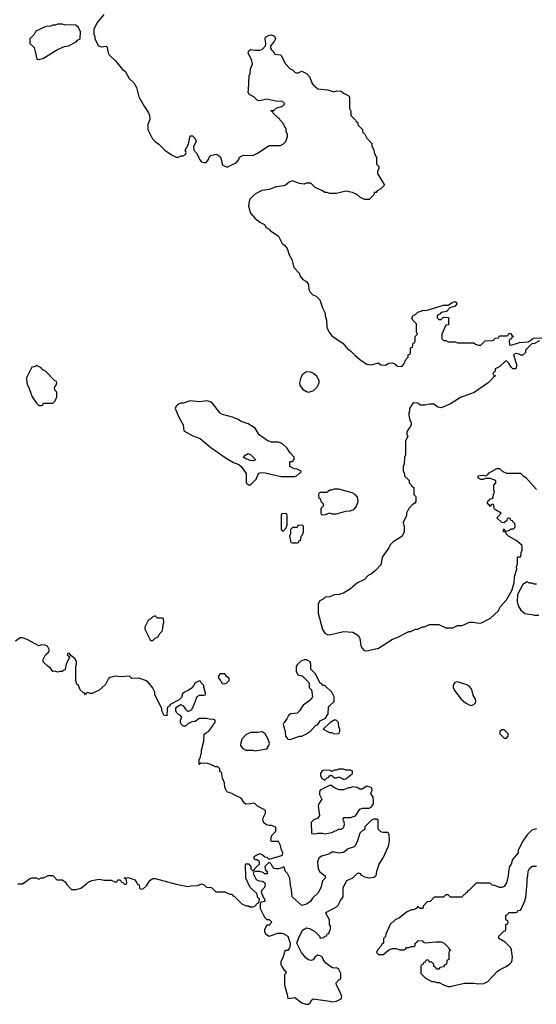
# Model space of a CAD drawing. Header units: inches. Extents: x 2494115 to 2685112, y 774173 to 915163.
# Tile 193 of 215: x 2640966 to 2645407, y 891805 to 900274. Entities that reach past the tile are written whole.
import ezdxf

# ---------------------------------------------------------------- set-up
doc = ezdxf.new("R2010")
doc.units = ezdxf.units.IN
doc.header["$MEASUREMENT"] = 0
doc.layers.add('C6849', color=7, linetype='Continuous')
doc.layers.add('C6940', color=7, linetype='Continuous')

msp = doc.modelspace()

# ---------------------------------------------------------------- linework, layer by layer
at = {"layer": 'C6849', "color": 5, "elevation": 60}
for points in [[(2641098.2, 900000), (2641114, 899934), (2641132, 899932), (2641170, 899942.8), (2641261.3, 900000)], [(2641724.2, 900000), (2641726, 899990), (2641736, 899970), (2641790, 899921), (2641850, 899844.7), (2641871, 899830), (2641907.5, 899767.5), (2641946, 899730), (2641970.5, 899690.5), (2641991, 899610), (2642034.8, 899530), (2642073.2, 899473.2), (2642081, 899450), (2642085.4, 899414.6), (2642066.4, 899373.6), (2642066.8, 899330), (2642107.5, 899247.5), (2642130, 899224.7), (2642162, 899202), (2642212, 899150), (2642270, 899112), (2642310, 899092), (2642330, 899092), (2642350, 899102), (2642370, 899102), (2642390, 899114), (2642398, 899130), (2642388, 899150), (2642417.2, 899202.8), (2642430, 899274), (2642450, 899274), (2642470, 899254), (2642482, 899230), (2642459.6, 899180.4), (2642462, 899150), (2642485.4, 899125.4), (2642501, 899101), (2642512, 899070), (2642530, 899052), (2642550, 899044.7), (2642570, 899046), (2642588.7, 899070), (2642595.3, 899090), (2642610, 899104.7), (2642656, 899116), (2642670, 899112), (2642690.9, 899090.9), (2642704.7, 899050), (2642706, 899026), (2642750, 899004.7), (2642830, 899044.7), (2642848.7, 899070), (2642855.3, 899090), (2642870, 899101), (2642892.9, 899107.1), (2642970, 899104.7), (2643010, 899124.7), (2643110, 899191.3), (2643208.4, 899191.6), (2643234.6, 899205.4), (2643253.6, 899226.4), (2643268, 899270), (2643268, 899290), (2643258, 899310), (2643256.4, 899336.4), (2643240.4, 899360.4), (2643236.4, 899376.4), (2643206, 899410), (2643202, 899422), (2643190, 899426), (2643146, 899470), (2643142, 899482), (2643126, 899490), (2643130, 899494), (2643150, 899494), (2643170, 899512), (2643226, 899530), (2643246, 899550), (2643226, 899570), (2643166.4, 899573.6), (2643090, 899589), (2643030, 899575.3), (2643010, 899578), (2642978, 899610), (2642938, 899630), (2642929, 899650), (2642934, 899670), (2642938, 899790), (2642948, 899810), (2642948.7, 899850), (2642968, 899890), (2642958, 899930), (2642930, 899986), (2642933.3, 900000)], [(2643144, 900000), (2643154, 899990), (2643158, 899978), (2643210, 899972), (2643250, 899894), (2643290, 899852), (2643310, 899842), (2643330, 899822), (2643350, 899814), (2643390, 899832), (2643431.3, 899811.3), (2643459.8, 899779.8), (2643478, 899730), (2643490, 899712), (2643530, 899678), (2643610.7, 899670.7), (2643670, 899654), (2643690, 899662), (2643730, 899658), (2643750, 899642), (2643790, 899622), (2643802, 899610), (2643802, 899510), (2643812.7, 899487.3), (2643814, 899450), (2643854, 899410), (2643858, 899398), (2643874, 899390), (2643874, 899370), (2643914, 899330), (2643914, 899310), (2643934, 899290), (2643950, 899254), (2643994, 899210), (2643994, 899190), (2644011.6, 899151.6), (2644012.7, 899132.7), (2644023.6, 899103.6), (2644034, 899090), (2644034, 899030), (2644052, 899010), (2644052, 898990), (2644042, 898970), (2644042, 898950), (2644102, 898850), (2644070, 898818), (2644039.6, 898800.4), (2644030, 898788), (2644014, 898786), (2644010, 898766), (2643970, 898726), (2643930, 898726), (2643890, 898748), (2643870, 898768), (2643827.3, 898787.3), (2643770, 898798), (2643690, 898778), (2643630, 898778), (2643610, 898788), (2643590, 898788), (2643570, 898802), (2643506, 898830), (2643467.3, 898867.3), (2643432.7, 898867.3), (2643410, 898858), (2643370, 898865.2), (2643310, 898889), (2643282.5, 898877.5), (2643250.6, 898849.4), (2643236.8, 898843.2), (2643170, 898835.1), (2643110, 898812.3), (2643050, 898804.2), (2643030, 898796.9), (2642985.5, 898770), (2642945.5, 898730), (2642937.1, 898710), (2642933.4, 898670), (2642951, 898610), (2642990, 898564.7), (2643031.1, 898531.1), (2643070.7, 898510.7), (2643085.4, 898485.4), (2643110, 898472), (2643119.6, 898459.6), (2643190.9, 898410.9), (2643222, 898350), (2643238, 898338), (2643265.4, 898305.4), (2643282, 898250), (2643304.7, 898210), (2643322, 898142), (2643372, 898090), (2643374, 898070), (2643399.6, 898039.6), (2643430, 898022), (2643450, 897992), (2643451.6, 897951.6), (2643462, 897930), (2643486.4, 897906.4), (2643515.3, 897895.3), (2643545.4, 897865.4), (2643570, 897794), (2643591.3, 897750), (2643591.3, 897730), (2643604.7, 897690), (2643606, 897630), (2643624.7, 897590), (2643650.9, 897550.9), (2643744.7, 897490), (2643783.5, 897443.5), (2643810, 897424.7), (2643850, 897384.7), (2643901.4, 897341.4), (2643950.9, 897310.9), (2643990, 897306), (2644050, 897322), (2644070, 897304.7), (2644110, 897302), (2644140.4, 897319.6), (2644170, 897322), (2644190, 897314), (2644212.7, 897292.7), (2644250, 897292), (2644268, 897310), (2644286, 897350), (2644306, 897370), (2644306, 897390), (2644322, 897398), (2644326, 897410), (2644326, 897450), (2644342, 897458), (2644347.3, 897492.7), (2644362, 897498), (2644366, 897510), (2644366, 897550), (2644386, 897570), (2644378, 897590), (2644376.4, 897656.4), (2644346, 897690), (2644338, 897710), (2644348, 897730), (2644370, 897738), (2644390, 897758), (2644426, 897770), (2644426, 897774), (2644452, 897772), (2644490, 897780.7), (2644610, 897818.8), (2644650, 897818), (2644690, 897844.7), (2644710, 897851), (2644722, 897842), (2644724.7, 897830), (2644710, 897808.7), (2644664.7, 897795.3), (2644636, 897764), (2644590, 897755.3), (2644578, 897742), (2644554, 897730), (2644554, 897710), (2644570, 897694), (2644590, 897694), (2644610, 897714), (2644651.6, 897711.6), (2644651.6, 897648.4), (2644630, 897646), (2644594, 897570), (2644594, 897530), (2644610, 897514), (2644630, 897514), (2644650, 897502), (2644710, 897502), (2644730, 897494), (2644870, 897494), (2644883.6, 897483.6), (2644910, 897474), (2644930, 897474), (2644968.4, 897511.6), (2645030, 897514), (2645042, 897518), (2645050, 897534), (2645082, 897538), (2645090, 897554), (2645150, 897554), (2645162, 897558), (2645170, 897574), (2645190, 897574), (2645198, 897558), (2645212, 897550), (2645198, 897542), (2645192.7, 897527.3), (2645178, 897522), (2645174, 897510), (2645178, 897478), (2645190, 897474), (2645263.1, 897496.9), (2645336.4, 897503.6), (2645390, 897538), (2645454, 897534)], [(2645434, 897510), (2645391.6, 897488.4), (2645370, 897486), (2645314, 897430), (2645314, 897410), (2645292.7, 897387.3), (2645272.7, 897387.3), (2645256.4, 897396.4), (2645230, 897402), (2645212, 897390), (2645238, 897310), (2645238, 897290), (2645230.6, 897269.4), (2645206, 897270), (2645190, 897286), (2645170, 897318), (2645150, 897338), (2645143.6, 897336.4), (2645094, 897290), (2645054, 897270), (2645054, 897250), (2645034, 897230), (2645038, 897218), (2645052.7, 897212.7), (2645052.7, 897207.3), (2645038, 897202), (2645034, 897190), (2644992, 897150), (2644873.4, 897066.6), (2644755.3, 897024.7), (2644670.5, 896969.5), (2644590, 896935.3), (2644560.4, 896940.4), (2644527.3, 896967.3), (2644490, 896968), (2644450, 896958), (2644410, 896958), (2644390, 896975.3), (2644350, 896978), (2644345.4, 896974.6), (2644318, 896930), (2644318, 896910), (2644311.3, 896890), (2644311.3, 896870), (2644321, 896830), (2644332, 896810), (2644331.6, 896791.6), (2644325.4, 896774.6), (2644310, 896758), (2644294, 896730), (2644294, 896710), (2644302, 896690), (2644282, 896650), (2644282, 896530), (2644272.7, 896507.3), (2644272, 896450), (2644262, 896430), (2644262, 896390), (2644274, 896370), (2644274, 896350), (2644314, 896310), (2644314, 896290), (2644332.7, 896272.7), (2644338, 896258), (2644354, 896250), (2644354, 896190), (2644371.1, 896171.1), (2644372, 896130), (2644363.6, 896116.4), (2644339.6, 896100.4), (2644312, 896070), (2644291.3, 896030), (2644291.1, 896008.9), (2644262, 895950), (2644271.3, 895910), (2644270, 895866), (2644251.1, 895828.9), (2644176.9, 895783.1), (2644150, 895758), (2644138, 895730), (2644082, 895650), (2644070, 895586), (2644023.6, 895536.4), (2643990, 895508), (2643965.4, 895494.6), (2643930, 895458), (2643871.1, 895428.9), (2643810, 895378), (2643750, 895342), (2643711.1, 895328.9), (2643670, 895328), (2643631.1, 895308.9), (2643592.7, 895307.3), (2643574, 895290), (2643545.4, 895274.6), (2643531.6, 895248.4), (2643531, 895170), (2643567.9, 895027.9), (2643590, 894996), (2643610, 894986), (2643630, 894982.8), (2643750, 895010.8), (2643830, 895004.7), (2643865.4, 894985.4), (2643882, 894970), (2643891.3, 894950), (2643898, 894890), (2643906, 894870), (2643928, 894848), (2643950, 894844), (2644050, 894868), (2644170, 894944), (2644210, 894958.8), (2644310, 895012), (2644327.3, 895012.7), (2644370, 895032), (2644390, 895032), (2644430, 895052), (2644447.3, 895052.7), (2644488.4, 895071.6), (2644570, 895072), (2644630, 895042), (2644690, 895042), (2644730, 895062), (2644770, 895062), (2644832.7, 895092.7), (2644867.3, 895092.7), (2644910, 895082), (2644934.6, 895085.4), (2645013.6, 895126.4), (2645082, 895190), (2645096.5, 895223.5), (2645150, 895284.7), (2645195.6, 895364.4), (2645218, 895430), (2645219.3, 895480.7), (2645239, 895550), (2645238, 895570), (2645246, 895590), (2645246, 895650), (2645250, 895654), (2645270, 895654), (2645278, 895670), (2645278, 895690), (2645286, 895710), (2645286, 895750), (2645233.6, 895793.6), (2645168, 895830), (2645148, 895850), (2645146, 895866), (2645126, 895870), (2645126, 895890), (2645130, 895894), (2645138, 895878), (2645150, 895874), (2645176.4, 895883.6), (2645190, 895894), (2645210, 895894), (2645226, 895910), (2645222, 895942), (2645210, 895946), (2645202, 895962), (2645187.3, 895967.3), (2645182, 895982), (2645170, 895986), (2645158, 895982), (2645152.7, 895967.3), (2645130, 895946), (2645110, 895948), (2645068, 895990), (2645106, 896030), (2645056.4, 896056.4), (2645046, 896070), (2645042, 896102), (2645030, 896106), (2645018, 896102), (2645010, 896086), (2645002, 896102), (2644988.4, 896108.4), (2644990, 896134), (2645002, 896138), (2645007.3, 896152.7), (2645030, 896154), (2645036.4, 896163.6), (2645038, 896190), (2645048, 896210), (2645042, 896230), (2645042, 896270), (2645058, 896290), (2645058, 896310), (2645010, 896328.7), (2644971.6, 896328.4), (2644950, 896318), (2644930, 896318), (2644908, 896330), (2644908.7, 896350), (2644950, 896356), (2644970, 896351.3), (2644990, 896362), (2645002.7, 896377.3), (2645067.3, 896412.7), (2645090, 896414), (2645114, 896390), (2645150, 896374), (2645270, 896374), (2645294, 896350), (2645316.9, 896336.9), (2645410, 896234)], [(2645410, 895418), (2645390, 895418), (2645370, 895428), (2645348.4, 895428.4), (2645330, 895438), (2645290, 895415.3), (2645244.9, 895330), (2645242.8, 895270), (2645250.9, 895230.9), (2645275.3, 895195.3), (2645310, 895164.7), (2645370, 895158), (2645390, 895151.3), (2645430, 895151.3)], [(2640950, 892842), (2640990, 892842), (2641050, 892884.7), (2641070, 892891.3), (2641110, 892892), (2641130, 892882), (2641148.9, 892891.1), (2641170, 892892), (2641210, 892912), (2641250, 892914), (2641274, 892890), (2641278, 892878), (2641290, 892874), (2641330, 892874), (2641356.9, 892856.9), (2641370, 892834), (2641410, 892792), (2641450, 892791.3), (2641490, 892804.7), (2641540.4, 892839.6), (2641550, 892852), (2641586, 892870), (2641650, 892882), (2641691.6, 892871.6), (2641752, 892872), (2641790, 892854), (2641802, 892858), (2641810, 892874), (2641830, 892874), (2641838, 892858), (2641852.7, 892852.7), (2641870, 892834), (2641882, 892838), (2641886, 892850), (2641882, 892882), (2641867.3, 892887.3), (2641870, 892894), (2641907.3, 892892.7), (2641954.8, 892874.8), (2641974, 892850), (2641978, 892838), (2641990, 892834), (2641998, 892798), (2642010, 892794), (2642030, 892802), (2642056, 892824), (2642087, 892873), (2642110, 892886.8), (2642130, 892886.8), (2642310, 892838), (2642410, 892818), (2642436.4, 892823.6), (2642494.6, 892825.4), (2642530, 892842), (2642554, 892830), (2642572.7, 892812.7), (2642614, 892810), (2642652.7, 892772.7), (2642728.4, 892771.6), (2642772.7, 892752.7), (2642791.6, 892751.6), (2642798, 892738), (2642810, 892734), (2642874, 892670), (2642912.7, 892652.7), (2642931.6, 892651.6), (2642943.6, 892643.6), (2642970, 892642), (2642986, 892650), (2643010, 892674), (2643022, 892678), (2643026, 892710), (2643010, 892726), (2643008, 892750), (2643000.4, 892760.4), (2642948, 892810), (2642908.4, 892888.4), (2642906, 893010), (2642910, 893014), (2642932.7, 893012.7), (2642954, 892990), (2642954, 892970), (2642970, 892954), (2642982, 892958), (2642987.3, 892972.7), (2643026, 893010), (2643026, 893030), (2643007.3, 893047.3), (2642988, 893048), (2642980.4, 893060.4), (2642978, 893070), (2642990, 893082), (2643030, 893102), (2643050, 893094), (2643072.7, 893072.7), (2643094, 893070), (2643098, 893058), (2643110, 893054), (2643216.4, 893083.6), (2643226, 893090), (2643228, 893110), (2643215.3, 893130), (2643208, 893170), (2643190, 893206), (2643130, 893206), (2643126, 893210), (2643130, 893254), (2643167.3, 893292.7), (2643167.3, 893327.3), (2643130, 893342), (2643110, 893342), (2643088.4, 893348.4), (2643064.7, 893364.7), (2643055.3, 893390), (2643058, 893410), (2643078, 893450), (2643078, 893470), (2643070, 893478), (2643010, 893508), (2642990, 893528), (2642974.6, 893534.6), (2642950, 893528), (2642910, 893526), (2642896.4, 893536.4), (2642870, 893578), (2642820.4, 893600.4), (2642796.4, 893616.4), (2642767.3, 893627.3), (2642748.9, 893628.9), (2642728.4, 893668.4), (2642726, 893710), (2642708.4, 893748.4), (2642702, 893802), (2642687.3, 893807.3), (2642686, 893830), (2642670, 893846), (2642650, 893846), (2642610, 893868.7), (2642570, 893879), (2642550, 893875.3), (2642522, 893878), (2642508.4, 893868.4), (2642509.4, 893910), (2642517.5, 893922.5), (2642529.4, 893970), (2642529.5, 893990), (2642549.2, 894069.2), (2642552.7, 894127.3), (2642562, 894138), (2642590, 894151.3), (2642623.1, 894196.9), (2642636.4, 894223.6), (2642646, 894230), (2642646, 894250), (2642630, 894258), (2642610, 894255.3), (2642570, 894262), (2642510, 894262), (2642470, 894238), (2642445.4, 894234.6), (2642410, 894218), (2642390, 894198), (2642370, 894198), (2642358, 894210), (2642349, 894230), (2642348.7, 894250), (2642358, 894270), (2642356.4, 894276.4), (2642348.4, 894288.4), (2642330, 894298), (2642314.6, 894314.6), (2642308, 894330), (2642308, 894352), (2642316.4, 894363.6), (2642350, 894382), (2642370.7, 894370.7), (2642390, 894342), (2642410, 894322), (2642442, 894338), (2642458, 894362), (2642490, 894452), (2642510, 894464.7), (2642550, 894464.7), (2642566, 894470), (2642547.3, 894532.7), (2642547.3, 894547.3), (2642526, 894570), (2642522, 894582), (2642510, 894586), (2642474, 894570), (2642451.1, 894528.9), (2642415.3, 894504.7), (2642382, 894490), (2642365.4, 894474.6), (2642355.3, 894444.7), (2642336.9, 894423.1), (2642258, 894382), (2642254, 894370), (2642238, 894362), (2642232.7, 894347.3), (2642230, 894286), (2642208, 894290), (2642188.4, 894328.4), (2642187.3, 894347.3), (2642128.4, 894468.4), (2642128, 894490), (2642108, 894530), (2642070, 894575.3), (2642046, 894590), (2641990, 894608.7), (2641930, 894608), (2641910, 894626), (2641830, 894622), (2641790, 894628), (2641743.6, 894616.4), (2641730, 894606), (2641703.6, 894556.4), (2641650, 894508), (2641590, 894478), (2641570, 894478), (2641550, 894486), (2641538, 894482), (2641530, 894466), (2641522, 894482), (2641510, 894486), (2641486, 894510), (2641470, 894546), (2641458, 894558), (2641448.4, 894588.4), (2641449, 894710), (2641455.3, 894730), (2641454.6, 894754.6), (2641440.4, 894780.4), (2641406, 894806), (2641390, 894826), (2641378, 894822), (2641374, 894810), (2641394, 894794), (2641394, 894790), (2641366, 894730), (2641355.3, 894684.7), (2641330, 894666), (2641310, 894668), (2641290, 894662), (2641270, 894668.7), (2641250, 894668), (2641232.9, 894692.9), (2641208.9, 894708.9), (2641166, 894750), (2641168.4, 894771.6), (2641186, 894810), (2641210, 894832), (2641222, 894850), (2641204.7, 894884.7), (2641185.4, 894894.6), (2641150, 894895.3), (2641128.9, 894888.9), (2641030, 894942), (2640990, 894958), (2640970, 894958), (2640930, 894928)], [(2645410, 893315.3), (2645370, 893302), (2645330, 893262), (2645290.7, 893209.3), (2645252, 893130), (2645251.6, 893108.4), (2645202, 893050), (2645191.3, 893010), (2645178, 892990), (2645170, 892966), (2645166, 892910), (2645151, 892850), (2645130, 892818), (2645110, 892808), (2645090, 892808), (2645050, 892828), (2645028.4, 892828.4), (2645010, 892846), (2644890, 892846), (2644830, 892786), (2644818, 892782), (2644810, 892766), (2644798, 892762), (2644794, 892750), (2644778, 892742), (2644770, 892726), (2644670, 892726), (2644650, 892746), (2644630, 892746), (2644610, 892726), (2644530, 892726), (2644494, 892690), (2644470, 892686), (2644434, 892650), (2644431.6, 892628.4), (2644408.4, 892628.4), (2644390, 892646), (2644374, 892630), (2644350, 892618), (2644330, 892618), (2644290, 892598), (2644231.6, 892548.4), (2644194, 892530), (2644152, 892490), (2644112.7, 892407.3), (2644111.6, 892388.4), (2644094, 892370), (2644094, 892330), (2644078, 892322), (2644072.7, 892307.3), (2644043.6, 892276.4), (2644034, 892250), (2644050, 892234), (2644090, 892234), (2644144, 892276), (2644170, 892284.7), (2644203.6, 892283.6), (2644230, 892274), (2644270, 892274), (2644282, 892278), (2644290, 892294), (2644310, 892294), (2644330, 892302), (2644358, 892302), (2644366, 892310), (2644366, 892330), (2644382, 892338), (2644390, 892354), (2644430, 892352), (2644438, 892338), (2644452.7, 892332.7), (2644542, 892342), (2644590, 892342), (2644614, 892330), (2644652.7, 892292.7), (2644658, 892278), (2644672, 892270), (2644658, 892262), (2644654, 892250), (2644654, 892190), (2644638, 892182), (2644634, 892150), (2644618, 892142), (2644610, 892126), (2644578, 892122), (2644570, 892106), (2644550, 892106), (2644542, 892122), (2644526, 892130), (2644526, 892150), (2644510, 892166), (2644490, 892166), (2644482, 892182), (2644470, 892186), (2644458, 892182), (2644452.7, 892167.3), (2644438, 892162), (2644432.7, 892147.3), (2644418, 892142), (2644414, 892130), (2644414, 892070), (2644454, 892030), (2644510, 892002), (2644530, 892002), (2644552.7, 891992.7), (2644571.6, 891991.6), (2644614, 891970), (2644650, 891958), (2644670, 891958), (2644690, 891964.7), (2644790, 891986), (2644870, 891986), (2644910, 891981), (2644955.5, 891984.5), (2644990, 892001), (2645070, 892086), (2645090, 892101), (2645148, 892130), (2645178, 892150), (2645198, 892170), (2645202, 892210), (2645195.3, 892270), (2645188, 892290), (2645140.4, 892340.4), (2645086, 892370), (2645086, 892390), (2645127.3, 892432.7), (2645142, 892438), (2645146, 892450), (2645146, 892490), (2645162, 892498), (2645166, 892510), (2645162, 892522), (2645146, 892530), (2645146, 892570), (2645162, 892578), (2645170, 892594), (2645230, 892594), (2645242, 892598), (2645247.3, 892612.7), (2645270, 892614), (2645276.4, 892623.6), (2645310, 892694), (2645318, 892722), (2645328.7, 892850), (2645328, 892890), (2645335.3, 892910), (2645338, 892950), (2645350, 892974), (2645372.7, 892992.7), (2645410, 892994)]]:
    msp.add_lwpolyline(points, dxfattribs=at)
for points in [[(2641110, 897298), (2641091.6, 897288.4), (2641070, 897286), (2641025.4, 897194.6), (2641026, 897150), (2641031.3, 897130), (2641044.7, 897110), (2641072, 897030), (2641110, 896974), (2641130, 896954), (2641150, 896954), (2641162, 896958), (2641170, 896974), (2641250, 896974), (2641270, 896994), (2641286, 897030), (2641286, 897070), (2641268.4, 897088.4), (2641266, 897110), (2641276.4, 897123.6), (2641286, 897150), (2641282, 897162), (2641267.3, 897167.3), (2641186, 897250), (2641163.1, 897263.1), (2641150, 897278)], [(2643430, 897244.5), (2643397.5, 897222.5), (2643383.4, 897196.6), (2643370.8, 897150), (2643374.8, 897130), (2643396.8, 897096.8), (2643430, 897074.8), (2643450, 897070.8), (2643490, 897081), (2643519, 897110), (2643539, 897150), (2643539, 897170), (2643516, 897210), (2643491.4, 897231.4), (2643470, 897242)], [(2642575.3, 896995.3), (2642510, 896986), (2642430, 896995.3), (2642370, 896975.3), (2642350, 896975.3), (2642330, 896968), (2642312, 896950), (2642302, 896930), (2642338, 896850), (2642372, 896790), (2642378, 896738), (2642454.8, 896694.8), (2642516, 896670), (2642610, 896594), (2642742, 896502), (2642804, 896464), (2642850, 896446.8), (2642870.5, 896430.5), (2642914, 896370), (2642914, 896290), (2642930, 896274), (2642950, 896272), (2642998, 896322), (2643018, 896370), (2643030, 896376), (2643050, 896378.8), (2643075.3, 896375.3), (2643210, 896344.7), (2643330, 896344.7), (2643346, 896350), (2643370, 896374), (2643382, 896378), (2643386, 896390), (2643350, 896408), (2643326, 896410), (2643288, 896430), (2643288, 896470), (2643290, 896474), (2643310, 896474), (2643326, 896490), (2643326, 896510), (2643290, 896548), (2643262, 896590), (2643224.1, 896624.1), (2643190, 896639.3), (2643130, 896639), (2643093.6, 896653.6), (2643024.1, 896704.1), (2642990, 896759), (2642930, 896797.2), (2642870, 896817.2), (2642837.5, 896837.5), (2642795.5, 896855.5), (2642710, 896877.2), (2642690, 896889.3), (2642630, 896966), (2642606.2, 896986.2)], [(2642970, 896478), (2642950, 896482), (2642910, 896495.3), (2642888.9, 896511.1), (2642896.4, 896523.6), (2642930, 896542), (2642954, 896530), (2642994, 896490), (2642990, 896486)], [(2643710, 896235.3), (2643670, 896235.3), (2643647.3, 896227.3), (2643632.7, 896227.3), (2643607.3, 896207.3), (2643550, 896206), (2643538, 896202), (2643534, 896190), (2643538, 896158), (2643552.7, 896152.7), (2643554, 896130), (2643574, 896110), (2643574, 896090), (2643554, 896070), (2643554, 896030), (2643558, 896018), (2643590, 896014), (2643628, 896032), (2643650, 896024.7), (2643690, 896024.7), (2643770, 896046), (2643806, 896050), (2643830, 896058), (2643848, 896070), (2643862, 896090), (2643875.3, 896130), (2643870, 896166), (2643848.4, 896188.4), (2643823.1, 896203.1)], [(2643250, 896026), (2643218, 896022), (2643214, 896010), (2643214, 895890), (2643230, 895874), (2643256.4, 895903.6), (2643266, 895930), (2643266, 896010), (2643262, 896022)], [(2643390, 895926), (2643358, 895922), (2643350, 895906), (2643310, 895906), (2643294, 895890), (2643292.7, 895852.7), (2643284.7, 895830), (2643298, 895778), (2643310, 895774), (2643350, 895774), (2643362, 895778), (2643367.3, 895792.7), (2643382, 895798), (2643386, 895830), (2643396.4, 895843.6), (2643406, 895870), (2643406, 895910), (2643402, 895922)], [(2642130, 895146), (2642110, 895138), (2642096.9, 895123.1), (2642070, 895106), (2642042, 895050), (2642042, 895030), (2642090, 894934), (2642110, 894934), (2642130, 894954), (2642155.3, 894964.7), (2642170, 894994), (2642190, 895014), (2642196.4, 895036.4), (2642198, 895070), (2642206, 895090), (2642202, 895122), (2642190, 895126), (2642150, 895126)], [(2643430, 894768), (2643410, 894768), (2643383.6, 894756.4), (2643350, 894726), (2643342, 894710), (2643342, 894670), (2643358, 894638), (2643394, 894630), (2643454, 894570), (2643454, 894530), (2643474, 894510), (2643482, 894450), (2643471.1, 894428.9), (2643450, 894408), (2643403.5, 894376.5), (2643372, 894330), (2643351.3, 894310), (2643296.8, 894303.2), (2643276, 894290), (2643261.1, 894258.9), (2643239.1, 894230), (2643230.7, 894210), (2643246.8, 894150), (2643251.3, 894110), (2643270, 894084.7), (2643290, 894082), (2643370, 894111.3), (2643390, 894111.3), (2643430, 894131.3), (2643464.7, 894155.3), (2643510, 894202), (2643528.7, 894211.3), (2643550, 894242), (2643595.3, 894264.7), (2643616.4, 894303.6), (2643620.4, 894359.6), (2643626, 894370), (2643668, 894410), (2643668, 894450), (2643648, 894490), (2643590, 894546), (2643570, 894546), (2643562, 894562), (2643546, 894570), (2643510, 894646), (2643468.4, 894688.4), (2643468.7, 894730), (2643462, 894750)], [(2642730, 894646), (2642690, 894646), (2642674, 894630), (2642674, 894610), (2642683.6, 894603.6), (2642705.4, 894565.4), (2642730, 894562), (2642746, 894570), (2642766, 894590), (2642766, 894610), (2642743.1, 894623.1)], [(2644730, 894579), (2644707.1, 894572.9), (2644691.3, 894550), (2644691.3, 894530), (2644704.5, 894504.5), (2644761, 894430), (2644798.5, 894398.5), (2644830, 894381), (2644850, 894376), (2644870, 894384.7), (2644883.1, 894396.9), (2644888.4, 894411.6), (2644884, 894430), (2644865.1, 894465.1), (2644851.7, 894511.7), (2644836.2, 894536.2), (2644810, 894552.7)], [(2643670, 894248), (2643634, 894230), (2643574, 894170), (2643630, 894142), (2643650, 894142), (2643670, 894132), (2643710, 894134), (2643718, 894150), (2643718, 894170), (2643708, 894190), (2643707.3, 894227.3), (2643687.3, 894247.3)], [(2645130, 894166), (2645110, 894166), (2645094, 894150), (2645094, 894130), (2645130, 894094), (2645150, 894094), (2645166, 894110), (2645166, 894130)], [(2643050, 894148), (2643010, 894142), (2642950, 894142), (2642910, 894122), (2642875.3, 894084.7), (2642865.4, 894054.6), (2642864.7, 894030), (2642885.4, 894005.4), (2642910, 893991.3), (2642968.9, 893991.1), (2642990, 893984.7), (2643090, 894002), (2643108.7, 894030), (2643113.2, 894050), (2643099, 894090), (2643075.3, 894130)], [(2643750, 893826), (2643710, 893826), (2643690, 893818), (2643670, 893818), (2643650, 893806), (2643634.6, 893814.6), (2643590, 893818), (2643566.4, 893813.6), (2643552, 893790), (2643552, 893770), (2643562, 893750), (2643590, 893732), (2643610, 893754), (2643622, 893758), (2643630, 893774), (2643650, 893774), (2643670, 893754), (2643690, 893754), (2643710, 893762), (2643750, 893742), (2643770, 893744.7), (2643826, 893790), (2643826, 893810), (2643810, 893818), (2643770, 893818)], [(2643630, 893688), (2643550, 893646), (2643542, 893630), (2643542, 893610), (2643562, 893570), (2643538, 893530), (2643531.1, 893508.9), (2643542, 893430), (2643530, 893406), (2643494, 893390), (2643472.7, 893367.3), (2643474, 893274), (2643510, 893271.3), (2643530, 893276), (2643570, 893276), (2643590, 893271), (2643650, 893282.8), (2643709.3, 893310.7), (2643730, 893311.3), (2643750, 893322), (2643759, 893350), (2643755.3, 893375.3), (2643746, 893390), (2643748.4, 893411.6), (2643808.4, 893411.6), (2643854, 893426), (2643890, 893482), (2643912.7, 893492.7), (2643970, 893492), (2643990, 893502), (2644008, 893530), (2644008, 893550), (2644006, 893590), (2643988, 893610), (2643988, 893630), (2643998, 893650), (2643986, 893670), (2643950, 893682), (2643910, 893655.3), (2643890, 893655.3), (2643866, 893670), (2643830, 893675.3), (2643807.3, 893667.3), (2643792.7, 893667.3), (2643750, 893648), (2643710, 893648), (2643666, 893670), (2643647.3, 893687.3)], [(2644010, 893398), (2643990, 893388), (2643934, 893330), (2643930, 893306), (2643910, 893298), (2643890, 893278), (2643870.6, 893209.4), (2643850, 893168), (2643839.8, 893160.2), (2643790, 893141.2), (2643750, 893109.3), (2643710, 893105.2), (2643670, 893114), (2643650, 893113.2), (2643622.5, 893097.5), (2643561.1, 893078.9), (2643538.5, 893061.5), (2643526, 893030), (2643531, 892970), (2643545.2, 892945.2), (2643591, 892910), (2643592, 892890), (2643570, 892868), (2643554.4, 892805.6), (2643530, 892762), (2643483.8, 892716.2), (2643466, 892690), (2643430, 892665.2), (2643390, 892654), (2643309, 892730), (2643302.7, 892790), (2643293.2, 892830), (2643289, 892890), (2643268.7, 892930), (2643248, 892950), (2643242, 892982), (2643230, 892986), (2643222, 892978), (2643190.8, 892969.2), (2643166, 892970), (2643154, 892974), (2643138, 892990), (2643130, 893006), (2643110, 893026), (2643074, 892990), (2643078, 892958), (2643092, 892950), (2643094, 892930), (2643090, 892926), (2643070, 892926), (2643058, 892938), (2643027.3, 892947.3), (2642992.7, 892947.3), (2642978, 892942), (2642974, 892930), (2642999.6, 892879.6), (2643025.4, 892865.4), (2643050, 892864.7), (2643059.8, 892859.8), (2643072, 892850), (2643076.9, 892836.9), (2643071.3, 892810), (2643051.3, 892790), (2643042, 892770), (2643061, 892721), (2643071.3, 892710), (2643072, 892690), (2643038, 892682), (2643032.7, 892667.3), (2643032, 892630), (2643070, 892554), (2643090, 892534), (2643110, 892534), (2643132, 892510), (2643110, 892486), (2643090, 892486), (2643071.3, 892448.7), (2643071, 892430), (2643078, 892410), (2643110, 892391.3), (2643184.7, 892415.3), (2643218, 892418), (2643230, 892414), (2643270.9, 892390.9), (2643291.3, 892331.3), (2643291.3, 892310), (2643284.7, 892290), (2643270, 892268), (2643252.7, 892267.3), (2643242, 892258), (2643231.3, 892210), (2643218, 892190), (2643212, 892170), (2643212, 892150), (2643223.6, 892123.6), (2643238, 892098), (2643254, 892090), (2643254, 892070), (2643242, 892058), (2643241, 891970), (2643264.7, 891890), (2643270, 891854), (2643330, 891862), (2643390, 891818), (2643425.4, 891805.4), (2643450, 891804.7), (2643463.1, 891816.9), (2643476.4, 891843.6), (2643490, 891852), (2643631.1, 891831.1), (2643650, 891824.7), (2643690, 891832), (2643728.4, 891851.6), (2643735.3, 891870), (2643722, 891910), (2643688.7, 891970), (2643686, 891990), (2643710, 892014), (2643722, 892018), (2643727.3, 892032.7), (2643728, 892070), (2643706, 892110), (2643690, 892118), (2643670, 892115.3), (2643650, 892122), (2643597.2, 892157.2), (2643575.3, 892190), (2643568.9, 892208.9), (2643550, 892222), (2643526, 892226), (2643502, 892210), (2643490, 892188), (2643470, 892182), (2643450, 892188), (2643425.2, 892205.2), (2643388.7, 892250), (2643348, 892330), (2643362, 892370), (2643396.4, 892443.6), (2643430, 892462), (2643458, 892458), (2643502, 892430), (2643542, 892390), (2643550, 892374), (2643582, 892378), (2643586, 892390), (2643606, 892394), (2643608, 892410), (2643626, 892414), (2643626, 892426), (2643638, 892450), (2643638, 892478), (2643628, 892490), (2643628, 892530), (2643598, 892590), (2643602, 892598), (2643690, 892642), (2643703.1, 892656.9), (2643722.7, 892697.3), (2643748, 892730), (2643748, 892810), (2643778, 892870), (2643828.9, 892891.1), (2643870, 892932), (2643890, 892932), (2643899.6, 892919.6), (2643930, 892902), (2643970, 892892), (2644010, 892898), (2644028, 892910), (2644034.6, 892925.4), (2644035.3, 892950), (2644055.3, 893010), (2644090, 893064.7), (2644136.5, 893163.5), (2644145.2, 893210), (2644143.1, 893263.1), (2644136.5, 893276.5), (2644130, 893282), (2644090, 893282), (2644070, 893288.7), (2644048, 893310), (2644047.3, 893387.3), (2644036.4, 893396.4)]]:
    msp.add_lwpolyline(points, close=True, dxfattribs=at)
at = {"layer": 'C6940', "color": 5, "elevation": 60}
for points in [[(2641690, 900318), (2641631.1, 900248.9), (2641602, 900190), (2641602, 900150), (2641611.3, 900130), (2641612, 900110), (2641642, 900050), (2641670, 900041), (2641710, 900044.7), (2641717.3, 900037.3), (2641724.2, 900000)], [(2641261.3, 900000), (2641290, 900018), (2641350, 900042), (2641386, 900050), (2641450, 900082), (2641463.1, 900096.9), (2641486, 900110), (2641488, 900170), (2641470, 900206), (2641447.3, 900227.3), (2641350, 900228.7), (2641330, 900235.3), (2641290, 900235.3), (2641270, 900228), (2641250, 900228), (2641230, 900218), (2641190, 900215.3), (2641105.4, 900174.6), (2641090, 900146), (2641054, 900110), (2641054, 900070), (2641090, 900034), (2641098.2, 900000)], [(2642933.3, 900000), (2642934.6, 900005.4), (2642950, 900018), (2642990, 900010.8), (2643029.1, 900010.9), (2643050, 900018), (2643078, 900050), (2643082, 900070), (2643075.3, 900110), (2643078, 900122), (2643110, 900141), (2643130, 900142.8), (2643150, 900136), (2643158, 900130), (2643166, 900110), (2643154, 900086), (2643122, 900050), (2643122, 900030), (2643130, 900014), (2643144, 900000)]]:
    msp.add_lwpolyline(points, dxfattribs=at)

doc.saveas('drawing.dxf')
